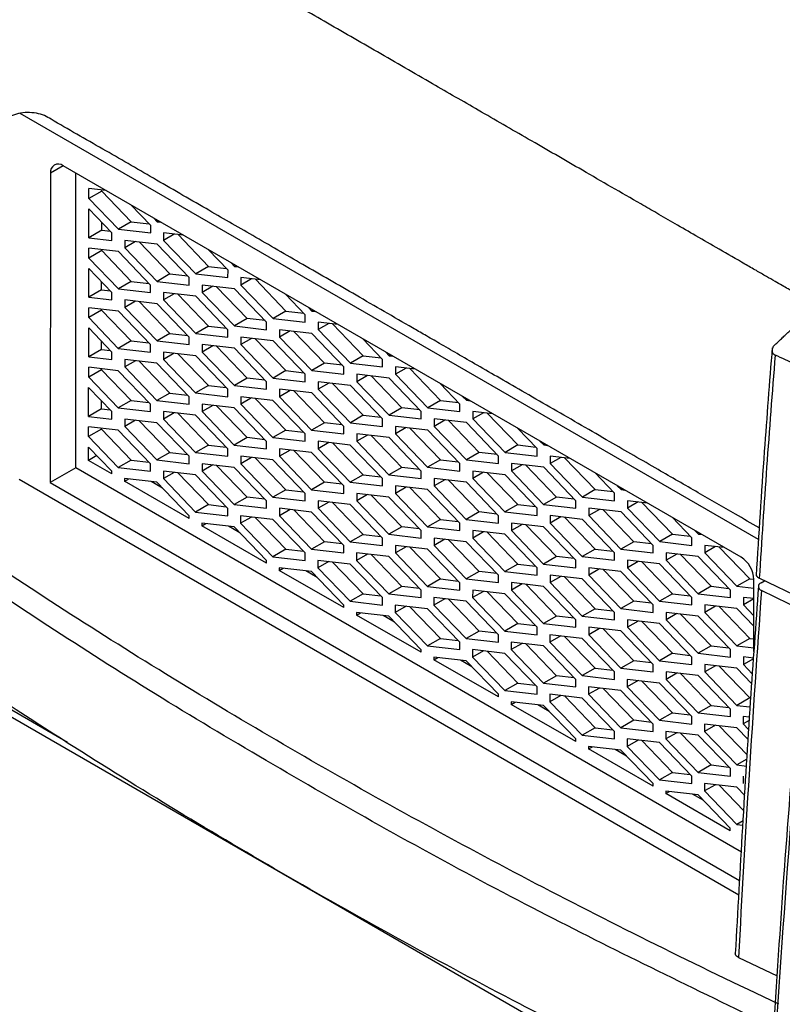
# Model space of a CAD drawing. Header units: millimetres. Extents: x -155 to 1130, y -373 to 1265.
# Tile 179 of 198: x 875 to 917, y 975 to 1029. Entities that reach past the tile are written whole.
import ezdxf

# ---------------------------------------------------------------- set-up
doc = ezdxf.new("R2010")
doc.units = ezdxf.units.MM

msp = doc.modelspace()

# ---------------------------------------------------------------- linework, layer by layer
at = {"color": 7, "linetype": 'Continuous', "lineweight": 25}
for p, q in [((915.57, 1000.376), (875.055, 1023.765)), ((914.619, 999.411), (877.425, 1020.883)), ((876.717, 1020.474), (876.702, 1003.502)), ((878.108, 1004.312), (878.123, 1020.48)), ((879.776, 1019.525), (878.829, 1019.634)), ((878.829, 1019.094), (878.829, 1019.634)), ((879.536, 1019.501), (878.829, 1019.094)), ((879.536, 1019.501), (879.536, 1019.553)), ((879.536, 1019.501), (881.16, 1017.812)), ((878.829, 1019.094), (880.453, 1017.405)), ((882.222, 1017.61), (881.133, 1018.742)), ((878.827, 1016.938), (878.828, 1018.522)), ((880.099, 1017.2), (878.828, 1018.522)), ((882.371, 1018.028), (882.576, 1017.814)), ((879.534, 1017.346), (879.534, 1017.788)), ((881.16, 1017.812), (880.453, 1017.405)), ((881.16, 1017.812), (882.135, 1017.7)), ((882.222, 1017.201), (882.222, 1017.61)), ((882.658, 1017.862), (882.576, 1017.814)), ((882.576, 1017.814), (882.782, 1017.791)), ((879.534, 1017.346), (878.827, 1016.938)), ((879.534, 1017.346), (880.013, 1017.291)), ((880.099, 1016.792), (880.099, 1017.2)), ((880.453, 1017.405), (882.222, 1017.201)), ((884.019, 1017.076), (882.929, 1017.202)), ((882.929, 1017.202), (882.929, 1016.793)), ((883.52, 1017.134), (882.929, 1016.793)), ((883.723, 1017.11), (885.403, 1015.363)), ((878.827, 1016.938), (880.099, 1016.792)), ((882.575, 1016.589), (880.806, 1016.792)), ((880.806, 1016.792), (880.806, 1016.384)), ((881.397, 1016.724), (880.806, 1016.384)), ((881.6, 1016.701), (883.28, 1014.954)), ((884.342, 1014.751), (882.575, 1016.589)), ((882.929, 1016.793), (884.696, 1014.956)), ((880.452, 1016.179), (878.826, 1016.366)), ((878.826, 1015.826), (878.826, 1016.366)), ((879.533, 1016.234), (878.826, 1015.826)), ((879.533, 1016.234), (879.533, 1016.285)), ((879.533, 1016.234), (881.157, 1014.544)), ((882.219, 1014.342), (880.452, 1016.179)), ((880.806, 1016.384), (882.573, 1014.546)), ((886.465, 1015.161), (885.376, 1016.293)), ((878.826, 1015.826), (880.45, 1014.137)), ((885.403, 1015.363), (884.696, 1014.956)), ((885.403, 1015.363), (886.378, 1015.251)), ((886.614, 1015.578), (886.819, 1015.365)), ((886.901, 1015.412), (886.819, 1015.365)), ((886.819, 1015.365), (887.024, 1015.341)), ((878.824, 1013.67), (878.825, 1015.254)), ((880.096, 1013.933), (878.825, 1015.254)), ((883.28, 1014.954), (882.573, 1014.546)), ((883.28, 1014.954), (884.255, 1014.841)), ((884.696, 1014.956), (886.464, 1014.752)), ((886.464, 1014.752), (886.465, 1015.161)), ((879.531, 1014.078), (879.531, 1014.52)), ((881.157, 1014.544), (880.45, 1014.137)), ((881.157, 1014.544), (882.132, 1014.432)), ((882.219, 1013.933), (882.219, 1014.342)), ((882.573, 1014.546), (884.342, 1014.343)), ((884.342, 1014.343), (884.342, 1014.751)), ((886.818, 1014.14), (885.049, 1014.343)), ((885.049, 1014.343), (885.049, 1013.935)), ((885.64, 1014.275), (885.049, 1013.935)), ((887.523, 1012.504), (885.843, 1014.252)), ((888.262, 1014.627), (887.172, 1014.752)), ((887.172, 1014.752), (887.172, 1014.344)), ((887.763, 1014.684), (887.172, 1014.344)), ((887.172, 1014.344), (888.939, 1012.506)), ((887.965, 1014.661), (889.646, 1012.914)), ((879.531, 1014.078), (878.824, 1013.67)), ((879.531, 1014.078), (880.01, 1014.023)), ((880.096, 1013.524), (880.096, 1013.933)), ((880.45, 1014.137), (882.219, 1013.933)), ((884.695, 1013.73), (882.926, 1013.934)), ((882.926, 1013.934), (882.926, 1013.525)), ((883.517, 1013.866), (882.926, 1013.525)), ((883.72, 1013.842), (885.4, 1012.095)), ((886.462, 1011.893), (884.695, 1013.73)), ((885.049, 1013.935), (886.816, 1012.097)), ((888.585, 1012.302), (886.818, 1014.14)), ((890.707, 1012.711), (889.619, 1013.844)), ((878.824, 1013.67), (880.096, 1013.524)), ((882.572, 1013.321), (880.803, 1013.524)), ((880.803, 1013.524), (880.803, 1013.116)), ((881.394, 1013.456), (880.803, 1013.116)), ((881.597, 1013.433), (883.277, 1011.686)), ((884.339, 1011.483), (882.572, 1013.321)), ((882.926, 1013.525), (884.693, 1011.688)), ((880.449, 1012.911), (878.823, 1013.099)), ((878.823, 1012.558), (878.823, 1013.099)), ((879.53, 1012.966), (878.823, 1012.558)), ((879.53, 1012.966), (879.53, 1013.017)), ((879.53, 1012.966), (881.154, 1011.276)), ((882.216, 1011.074), (880.449, 1012.911)), ((880.803, 1013.116), (882.57, 1011.278)), ((889.646, 1012.914), (888.939, 1012.506)), ((889.646, 1012.914), (890.621, 1012.801)), ((890.707, 1012.303), (890.707, 1012.711)), ((890.856, 1013.129), (891.061, 1012.916)), ((891.144, 1012.963), (891.061, 1012.916)), ((891.061, 1012.916), (891.267, 1012.892)), ((878.823, 1012.558), (880.447, 1010.869)), ((885.4, 1012.095), (884.693, 1011.688)), ((885.4, 1012.095), (886.375, 1011.983)), ((887.523, 1012.504), (886.816, 1012.097)), ((886.816, 1012.097), (888.584, 1011.894)), ((888.498, 1012.392), (887.523, 1012.504)), ((888.584, 1011.894), (888.585, 1012.302)), ((888.939, 1012.506), (890.707, 1012.303)), ((891.415, 1012.303), (891.414, 1011.895)), ((892.005, 1012.235), (891.414, 1011.895)), ((892.504, 1012.178), (891.415, 1012.303)), ((892.208, 1012.212), (893.888, 1010.464)), ((878.821, 1010.403), (878.822, 1011.987)), ((880.093, 1010.665), (878.822, 1011.987)), ((883.277, 1011.686), (882.57, 1011.278)), ((883.277, 1011.686), (884.252, 1011.573)), ((884.693, 1011.688), (886.461, 1011.484)), ((886.461, 1011.484), (886.462, 1011.893)), ((889.292, 1011.894), (889.291, 1011.485)), ((889.882, 1011.826), (889.291, 1011.485)), ((891.06, 1011.69), (889.292, 1011.894)), ((891.765, 1010.055), (890.085, 1011.802)), ((892.827, 1009.853), (891.06, 1011.69)), ((891.414, 1011.895), (893.181, 1010.057)), ((879.528, 1010.81), (879.528, 1011.252)), ((881.154, 1011.276), (880.447, 1010.869)), ((881.154, 1011.276), (882.129, 1011.164)), ((882.216, 1010.665), (882.216, 1011.074)), ((882.57, 1011.278), (884.339, 1011.075)), ((884.339, 1011.075), (884.339, 1011.483)), ((886.815, 1010.872), (885.046, 1011.075)), ((885.046, 1011.075), (885.046, 1010.667)), ((885.637, 1011.007), (885.046, 1010.667)), ((888.937, 1011.281), (887.169, 1011.484)), ((887.169, 1011.484), (887.169, 1011.076)), ((887.76, 1011.416), (887.169, 1011.076)), ((887.169, 1011.076), (888.936, 1009.238)), ((887.962, 1011.393), (889.643, 1009.646)), ((890.704, 1009.443), (888.937, 1011.281)), ((889.291, 1011.485), (891.058, 1009.648)), ((894.95, 1010.262), (893.861, 1011.394)), ((879.528, 1010.81), (878.821, 1010.403)), ((879.528, 1010.81), (880.007, 1010.755)), ((880.093, 1010.256), (880.093, 1010.665)), ((880.447, 1010.869), (882.216, 1010.665)), ((884.692, 1010.462), (882.923, 1010.666)), ((882.923, 1010.666), (882.923, 1010.257)), ((883.514, 1010.598), (882.923, 1010.257)), ((883.717, 1010.574), (885.397, 1008.827)), ((886.459, 1008.625), (884.692, 1010.462)), ((885.046, 1010.667), (886.813, 1008.829)), ((887.52, 1009.236), (885.84, 1010.984)), ((888.582, 1009.034), (886.815, 1010.872)), ((893.888, 1010.464), (893.181, 1010.057)), ((893.888, 1010.464), (894.863, 1010.352)), ((895.099, 1010.68), (895.304, 1010.467)), ((895.386, 1010.514), (895.304, 1010.467)), ((895.304, 1010.467), (895.509, 1010.443)), ((878.821, 1010.403), (880.093, 1010.256)), ((882.569, 1010.053), (880.8, 1010.256)), ((880.8, 1010.256), (880.8, 1009.848)), ((881.391, 1010.188), (880.8, 1009.848)), ((881.594, 1010.165), (883.274, 1008.418)), ((884.336, 1008.215), (882.569, 1010.053)), ((882.923, 1010.257), (884.69, 1008.42)), ((891.765, 1010.055), (891.058, 1009.648)), ((892.741, 1009.943), (891.765, 1010.055)), ((893.181, 1010.057), (894.95, 1009.854)), ((894.95, 1009.854), (894.95, 1010.262)), ((880.446, 1009.644), (878.82, 1009.831)), ((878.82, 1009.29), (878.82, 1009.831)), ((879.527, 1009.698), (878.82, 1009.29)), ((879.527, 1009.698), (879.527, 1009.749)), ((879.527, 1009.698), (881.151, 1008.008)), ((882.213, 1007.806), (880.446, 1009.644)), ((880.8, 1009.848), (882.567, 1008.01)), ((889.643, 1009.646), (888.936, 1009.238)), ((889.643, 1009.646), (890.618, 1009.534)), ((890.704, 1009.035), (890.704, 1009.443)), ((891.058, 1009.648), (892.827, 1009.444)), ((892.827, 1009.444), (892.827, 1009.853)), ((895.303, 1009.241), (893.534, 1009.445)), ((893.534, 1009.445), (893.534, 1009.036)), ((894.125, 1009.377), (893.534, 1009.036)), ((896.747, 1009.728), (895.657, 1009.854)), ((895.657, 1009.854), (895.657, 1009.445)), ((896.248, 1009.786), (895.657, 1009.445)), ((895.657, 1009.445), (897.424, 1007.608)), ((896.451, 1009.763), (898.131, 1008.015)), ((878.82, 1009.29), (880.444, 1007.601)), ((887.52, 1009.236), (886.813, 1008.829)), ((888.495, 1009.124), (887.52, 1009.236)), ((888.581, 1008.626), (888.582, 1009.034)), ((888.936, 1009.238), (890.704, 1009.035)), ((891.412, 1009.035), (891.411, 1008.627)), ((892.002, 1008.967), (891.411, 1008.627)), ((893.18, 1008.832), (891.412, 1009.035)), ((892.205, 1008.944), (893.885, 1007.197)), ((893.534, 1009.036), (895.301, 1007.199)), ((896.008, 1007.606), (894.328, 1009.353)), ((897.07, 1007.404), (895.303, 1009.241)), ((899.193, 1007.813), (898.104, 1008.945)), ((878.818, 1007.135), (878.819, 1008.719)), ((880.09, 1007.397), (878.819, 1008.719)), ((883.274, 1008.418), (882.567, 1008.01)), ((883.274, 1008.418), (884.249, 1008.306)), ((885.397, 1008.827), (884.69, 1008.42)), ((884.69, 1008.42), (886.458, 1008.216)), ((885.397, 1008.827), (886.372, 1008.715)), ((886.458, 1008.216), (886.459, 1008.625)), ((886.813, 1008.829), (888.581, 1008.626)), ((889.289, 1008.626), (889.288, 1008.217)), ((889.879, 1008.558), (889.288, 1008.217)), ((891.057, 1008.422), (889.289, 1008.626)), ((891.762, 1006.787), (890.082, 1008.535)), ((892.824, 1006.585), (891.057, 1008.422)), ((891.411, 1008.627), (893.178, 1006.789)), ((894.947, 1006.994), (893.18, 1008.832)), ((879.525, 1007.542), (879.525, 1007.984)), ((881.151, 1008.008), (880.444, 1007.601)), ((881.151, 1008.008), (882.126, 1007.896)), ((882.213, 1007.398), (882.213, 1007.806)), ((882.567, 1008.01), (884.336, 1007.807)), ((884.336, 1007.807), (884.336, 1008.215)), ((886.812, 1007.604), (885.043, 1007.807)), ((885.043, 1007.807), (885.043, 1007.399)), ((888.934, 1008.013), (887.166, 1008.217)), ((887.166, 1008.217), (887.166, 1007.808)), ((887.757, 1008.149), (887.166, 1007.808)), ((887.166, 1007.808), (888.933, 1005.971)), ((887.959, 1008.125), (889.64, 1006.378)), ((890.701, 1006.175), (888.934, 1008.013)), ((889.288, 1008.217), (891.055, 1006.38)), ((898.131, 1008.015), (897.424, 1007.608)), ((898.131, 1008.015), (899.106, 1007.903)), ((899.192, 1007.404), (899.193, 1007.813)), ((899.341, 1008.231), (899.547, 1008.017)), ((899.629, 1008.065), (899.547, 1008.017)), ((899.547, 1008.017), (899.752, 1007.994)), ((879.525, 1007.542), (878.818, 1007.135)), ((879.525, 1007.542), (880.004, 1007.487)), ((880.09, 1006.988), (880.09, 1007.397)), ((880.444, 1007.601), (882.213, 1007.398)), ((884.689, 1007.194), (882.92, 1007.398)), ((882.92, 1007.398), (882.92, 1006.989)), ((883.511, 1007.33), (882.92, 1006.989)), ((883.714, 1007.307), (885.394, 1005.559)), ((885.634, 1007.739), (885.043, 1007.399)), ((885.043, 1007.399), (886.81, 1005.561)), ((887.517, 1005.969), (885.836, 1007.716)), ((888.579, 1005.766), (886.812, 1007.604)), ((896.008, 1007.606), (895.301, 1007.199)), ((896.983, 1007.494), (896.008, 1007.606)), ((897.07, 1006.995), (897.07, 1007.404)), ((897.424, 1007.608), (899.192, 1007.404)), ((899.9, 1007.405), (899.899, 1006.996)), ((900.491, 1007.337), (899.899, 1006.996)), ((900.99, 1007.279), (899.9, 1007.405)), ((900.693, 1007.313), (902.374, 1005.566)), ((878.818, 1007.135), (880.09, 1006.988)), ((882.566, 1006.785), (880.797, 1006.989)), ((880.797, 1006.989), (880.797, 1006.58)), ((881.388, 1006.921), (880.797, 1006.58)), ((881.591, 1006.897), (883.271, 1005.15)), ((884.333, 1004.948), (882.566, 1006.785)), ((882.92, 1006.989), (884.687, 1005.152)), ((886.456, 1005.357), (884.689, 1007.194)), ((891.762, 1006.787), (891.055, 1006.38)), ((892.738, 1006.675), (891.762, 1006.787)), ((893.885, 1007.197), (893.178, 1006.789)), ((893.178, 1006.789), (894.947, 1006.586)), ((893.885, 1007.197), (894.86, 1007.084)), ((894.947, 1006.586), (894.947, 1006.994)), ((895.301, 1007.199), (897.07, 1006.995)), ((899.546, 1006.792), (897.777, 1006.995)), ((897.777, 1006.995), (897.777, 1006.587)), ((898.368, 1006.927), (897.777, 1006.587)), ((900.251, 1005.157), (898.57, 1006.904)), ((901.313, 1004.954), (899.546, 1006.792)), ((899.899, 1006.996), (901.666, 1005.159)), ((880.443, 1006.376), (878.817, 1006.563)), ((878.817, 1006.023), (878.817, 1006.563)), ((879.524, 1006.43), (878.817, 1006.023)), ((879.524, 1006.43), (879.524, 1006.481)), ((879.524, 1006.43), (881.148, 1004.741)), ((882.21, 1004.538), (880.443, 1006.376)), ((880.797, 1006.58), (882.564, 1004.743)), ((889.64, 1006.378), (888.933, 1005.971)), ((889.64, 1006.378), (890.615, 1006.266)), ((890.701, 1005.767), (890.701, 1006.175)), ((891.055, 1006.38), (892.824, 1006.176)), ((892.824, 1006.176), (892.824, 1006.585)), ((895.3, 1005.973), (893.531, 1006.177)), ((893.531, 1006.177), (893.531, 1005.768)), ((897.423, 1006.382), (895.654, 1006.586)), ((895.654, 1006.586), (895.654, 1006.177)), ((896.245, 1006.518), (895.654, 1006.177)), ((895.654, 1006.177), (897.421, 1004.34)), ((896.448, 1006.495), (898.128, 1004.747)), ((899.19, 1004.545), (897.423, 1006.382)), ((897.777, 1006.587), (899.544, 1004.749)), ((903.435, 1005.364), (902.347, 1006.496)), ((878.817, 1006.023), (880.441, 1004.333)), ((887.517, 1005.969), (886.81, 1005.561)), ((888.492, 1005.856), (887.517, 1005.969)), ((888.578, 1005.358), (888.579, 1005.766)), ((888.933, 1005.971), (890.701, 1005.767)), ((891.409, 1005.767), (891.408, 1005.359)), ((891.999, 1005.699), (891.408, 1005.359)), ((893.177, 1005.564), (891.409, 1005.767)), ((892.202, 1005.676), (893.882, 1003.929)), ((894.122, 1006.109), (893.531, 1005.768)), ((893.531, 1005.768), (895.298, 1003.931)), ((896.005, 1004.338), (894.325, 1006.085)), ((897.067, 1004.136), (895.3, 1005.973)), ((903.584, 1005.781), (903.789, 1005.568)), ((903.872, 1005.615), (903.789, 1005.568)), ((878.815, 1004.72), (878.816, 1005.451)), ((880.087, 1004.129), (878.816, 1005.451)), ((883.271, 1005.15), (882.564, 1004.743)), ((883.271, 1005.15), (884.246, 1005.038)), ((885.394, 1005.559), (884.687, 1005.152)), ((884.687, 1005.152), (886.455, 1004.948)), ((885.394, 1005.559), (886.369, 1005.447)), ((886.455, 1004.948), (886.456, 1005.357)), ((886.81, 1005.561), (888.578, 1005.358)), ((889.286, 1005.358), (889.285, 1004.95)), ((889.876, 1005.29), (889.285, 1004.95)), ((891.054, 1005.154), (889.286, 1005.358)), ((891.759, 1003.519), (890.079, 1005.267)), ((892.821, 1003.317), (891.054, 1005.154)), ((891.408, 1005.359), (893.175, 1003.521)), ((894.944, 1003.726), (893.177, 1005.564)), ((900.251, 1005.157), (899.544, 1004.749)), ((901.226, 1005.044), (900.251, 1005.157)), ((902.374, 1005.566), (901.666, 1005.159)), ((901.666, 1005.159), (903.435, 1004.955)), ((902.374, 1005.566), (903.349, 1005.454)), ((903.435, 1004.955), (903.435, 1005.364)), ((903.789, 1005.568), (903.995, 1005.544)), ((879.268, 1004.981), (878.815, 1004.72)), ((880.087, 1003.986), (878.815, 1004.72)), ((881.148, 1004.741), (880.441, 1004.333)), ((881.148, 1004.741), (882.123, 1004.628)), ((882.21, 1004.13), (882.21, 1004.538)), ((882.564, 1004.743), (884.333, 1004.539)), ((884.333, 1004.539), (884.333, 1004.948)), ((886.809, 1004.336), (885.04, 1004.539)), ((885.04, 1004.539), (885.04, 1004.131)), ((887.163, 1004.949), (887.162, 1004.54)), ((887.754, 1004.881), (887.162, 1004.54)), ((887.162, 1004.54), (888.929, 1002.703)), ((888.931, 1004.745), (887.163, 1004.949)), ((887.956, 1004.857), (889.637, 1003.11)), ((890.698, 1002.908), (888.931, 1004.745)), ((889.285, 1004.95), (891.052, 1003.112)), ((898.128, 1004.747), (897.421, 1004.34)), ((898.128, 1004.747), (899.103, 1004.635)), ((899.189, 1004.136), (899.19, 1004.545)), ((899.544, 1004.749), (901.312, 1004.546)), ((901.312, 1004.546), (901.313, 1004.954)), ((902.02, 1004.546), (902.019, 1004.138)), ((903.788, 1004.343), (902.02, 1004.546)), ((904.142, 1004.955), (904.142, 1004.547)), ((905.232, 1004.83), (904.142, 1004.955)), ((904.733, 1004.887), (904.142, 1004.547)), ((904.142, 1004.547), (905.909, 1002.709)), ((904.936, 1004.864), (906.616, 1003.117)), ((878.108, 1004.312), (876.702, 1003.502)), ((914.633, 983.226), (878.108, 1004.312)), ((880.087, 1003.986), (880.087, 1004.129)), ((880.441, 1004.333), (882.21, 1004.13)), ((884.686, 1003.926), (882.917, 1004.13)), ((882.917, 1004.13), (882.917, 1003.721)), ((883.508, 1004.062), (882.917, 1003.721)), ((883.711, 1004.039), (885.391, 1002.291)), ((885.631, 1004.471), (885.04, 1004.131)), ((885.04, 1004.131), (886.807, 1002.293)), ((887.514, 1002.701), (885.833, 1004.448)), ((888.576, 1002.498), (886.809, 1004.336)), ((896.005, 1004.338), (895.298, 1003.931)), ((896.98, 1004.226), (896.005, 1004.338)), ((897.067, 1003.727), (897.067, 1004.136)), ((897.421, 1004.34), (899.189, 1004.136)), ((899.897, 1004.137), (899.896, 1003.728)), ((900.488, 1004.069), (899.896, 1003.728)), ((901.665, 1003.933), (899.897, 1004.137)), ((900.69, 1004.045), (902.371, 1002.298)), ((902.61, 1004.478), (902.019, 1004.138)), ((902.019, 1004.138), (903.786, 1002.3)), ((904.493, 1002.707), (902.813, 1004.455)), ((905.555, 1002.505), (903.788, 1004.343)), ((907.678, 1002.914), (906.589, 1004.047)), ((914.493, 980.868), (874.997, 1003.668)), ((876.702, 1003.502), (914.54, 981.658)), ((882.563, 1003.517), (880.794, 1003.721)), ((880.794, 1003.721), (880.794, 1003.578)), ((880.794, 1003.578), (881.001, 1003.697)), ((884.33, 1001.537), (880.794, 1003.578)), ((882.875, 1003.192), (882.25, 1003.553)), ((884.33, 1001.68), (882.563, 1003.517)), ((882.917, 1003.721), (884.684, 1001.884)), ((886.453, 1002.089), (884.686, 1003.926)), ((891.759, 1003.519), (891.052, 1003.112)), ((892.735, 1003.407), (891.759, 1003.519)), ((893.882, 1003.929), (893.175, 1003.521)), ((893.175, 1003.521), (894.944, 1003.318)), ((893.882, 1003.929), (894.857, 1003.816)), ((894.944, 1003.318), (894.944, 1003.726)), ((895.298, 1003.931), (897.067, 1003.727)), ((899.543, 1003.524), (897.774, 1003.727)), ((897.774, 1003.727), (897.774, 1003.319)), ((898.365, 1003.659), (897.774, 1003.319)), ((900.248, 1001.889), (898.567, 1003.636)), ((901.31, 1001.686), (899.543, 1003.524)), ((899.896, 1003.728), (901.663, 1001.891)), ((903.432, 1002.096), (901.665, 1003.933)), ((889.637, 1003.11), (888.929, 1002.703)), ((889.637, 1003.11), (890.612, 1002.998)), ((890.698, 1002.499), (890.698, 1002.908)), ((891.052, 1003.112), (892.821, 1002.908)), ((892.821, 1002.908), (892.821, 1003.317)), ((895.297, 1002.705), (893.528, 1002.909)), ((893.528, 1002.909), (893.528, 1002.5)), ((897.42, 1003.115), (895.651, 1003.318)), ((895.651, 1003.318), (895.651, 1002.91)), ((896.242, 1003.25), (895.651, 1002.91)), ((895.651, 1002.91), (897.418, 1001.072)), ((896.445, 1003.227), (898.125, 1001.479)), ((899.187, 1001.277), (897.42, 1003.115)), ((897.774, 1003.319), (899.541, 1001.481)), ((906.616, 1003.117), (905.909, 1002.709)), ((906.616, 1003.117), (907.591, 1003.005)), ((907.678, 1002.506), (907.678, 1002.914)), ((907.827, 1003.332), (908.032, 1003.119)), ((908.114, 1003.166), (908.032, 1003.119)), ((908.032, 1003.119), (908.237, 1003.095)), ((887.514, 1002.701), (886.807, 1002.293)), ((888.489, 1002.588), (887.514, 1002.701)), ((888.575, 1002.09), (888.576, 1002.498)), ((888.929, 1002.703), (890.698, 1002.499)), ((891.406, 1002.499), (891.405, 1002.091)), ((891.996, 1002.431), (891.405, 1002.091)), ((893.174, 1002.296), (891.406, 1002.499)), ((892.199, 1002.408), (893.879, 1000.661)), ((894.119, 1002.841), (893.528, 1002.5)), ((893.528, 1002.5), (895.295, 1000.663)), ((896.002, 1001.07), (894.322, 1002.817)), ((897.064, 1000.868), (895.297, 1002.705)), ((904.493, 1002.707), (903.786, 1002.3)), ((905.468, 1002.595), (904.493, 1002.707)), ((905.555, 1002.097), (905.555, 1002.505)), ((905.909, 1002.709), (907.678, 1002.506)), ((908.385, 1002.506), (908.385, 1002.098)), ((909.475, 1002.381), (908.385, 1002.506)), ((908.976, 1002.438), (908.385, 1002.098)), ((909.179, 1002.415), (910.859, 1000.668)), ((885.391, 1002.291), (884.684, 1001.884)), ((884.684, 1001.884), (886.452, 1001.68)), ((885.391, 1002.291), (886.366, 1002.179)), ((886.452, 1001.68), (886.453, 1002.089)), ((886.807, 1002.293), (888.575, 1002.09)), ((889.283, 1002.09), (889.282, 1001.682)), ((889.873, 1002.022), (889.282, 1001.682)), ((891.051, 1001.887), (889.283, 1002.09)), ((891.756, 1000.251), (890.076, 1001.999)), ((892.818, 1000.049), (891.051, 1001.887)), ((891.405, 1002.091), (893.172, 1000.253)), ((894.941, 1000.458), (893.174, 1002.296)), ((900.248, 1001.889), (899.541, 1001.481)), ((901.223, 1001.777), (900.248, 1001.889)), ((902.371, 1002.298), (901.663, 1001.891)), ((901.663, 1001.891), (903.432, 1001.687)), ((902.371, 1002.298), (903.346, 1002.186)), ((903.432, 1001.687), (903.432, 1002.096)), ((903.786, 1002.3), (905.555, 1002.097)), ((908.031, 1001.893), (906.262, 1002.097)), ((906.262, 1002.097), (906.262, 1001.688)), ((906.853, 1002.029), (906.262, 1001.688)), ((908.736, 1000.258), (907.056, 1002.006)), ((909.798, 1000.056), (908.031, 1001.893)), ((908.385, 1002.098), (910.152, 1000.26)), ((884.33, 1001.537), (884.33, 1001.68)), ((886.806, 1001.068), (885.037, 1001.271)), ((885.037, 1001.271), (885.037, 1001.129)), ((887.16, 1001.681), (887.159, 1001.272)), ((887.751, 1001.613), (887.159, 1001.272)), ((887.159, 1001.272), (888.926, 999.435)), ((888.928, 1001.477), (887.16, 1001.681)), ((887.953, 1001.589), (889.634, 999.842)), ((890.695, 999.64), (888.928, 1001.477)), ((889.282, 1001.682), (891.049, 999.844)), ((898.125, 1001.479), (897.418, 1001.072)), ((898.125, 1001.479), (899.1, 1001.367)), ((899.186, 1000.869), (899.187, 1001.277)), ((899.541, 1001.481), (901.309, 1001.278)), ((901.309, 1001.278), (901.31, 1001.686)), ((902.017, 1001.278), (902.016, 1000.87)), ((903.785, 1001.075), (902.017, 1001.278)), ((904.139, 1001.688), (904.139, 1001.279)), ((905.908, 1001.484), (904.139, 1001.688)), ((904.73, 1001.62), (904.139, 1001.279)), ((904.139, 1001.279), (905.906, 999.442)), ((904.933, 1001.596), (906.613, 999.849)), ((907.675, 999.646), (905.908, 1001.484)), ((906.262, 1001.688), (908.029, 999.851)), ((911.921, 1000.465), (910.832, 1001.597)), ((885.037, 1001.129), (885.243, 1001.248)), ((888.572, 999.088), (885.037, 1001.129)), ((887.118, 1000.743), (886.493, 1001.104)), ((888.573, 999.23), (886.806, 1001.068)), ((896.002, 1001.07), (895.295, 1000.663)), ((896.977, 1000.958), (896.002, 1001.07)), ((897.063, 1000.459), (897.064, 1000.868)), ((897.418, 1001.072), (899.186, 1000.869)), ((899.894, 1000.869), (899.893, 1000.46)), ((900.485, 1000.801), (899.893, 1000.46)), ((901.662, 1000.665), (899.894, 1000.869)), ((900.687, 1000.778), (902.368, 999.03)), ((902.607, 1001.21), (902.016, 1000.87)), ((902.016, 1000.87), (903.783, 999.032)), ((904.49, 999.44), (902.81, 1001.187)), ((905.552, 999.237), (903.785, 1001.075)), ((912.069, 1000.883), (912.275, 1000.67)), ((891.756, 1000.251), (891.049, 999.844)), ((892.732, 1000.139), (891.756, 1000.251)), ((893.879, 1000.661), (893.172, 1000.253)), ((893.172, 1000.253), (894.941, 1000.05)), ((893.879, 1000.661), (894.854, 1000.549)), ((894.941, 1000.05), (894.941, 1000.458)), ((895.295, 1000.663), (897.063, 1000.459)), ((899.539, 1000.256), (897.771, 1000.46)), ((897.771, 1000.46), (897.771, 1000.051)), ((898.362, 1000.392), (897.771, 1000.051)), ((900.245, 998.621), (898.564, 1000.368)), ((901.307, 998.419), (899.539, 1000.256)), ((899.893, 1000.46), (901.66, 998.623)), ((903.429, 998.828), (901.662, 1000.665)), ((908.736, 1000.258), (908.029, 999.851)), ((909.711, 1000.146), (908.736, 1000.258)), ((910.859, 1000.668), (910.152, 1000.26)), ((910.152, 1000.26), (911.92, 1000.057)), ((910.859, 1000.668), (911.834, 1000.555)), ((911.92, 1000.057), (911.921, 1000.465)), ((912.357, 1000.717), (912.275, 1000.67)), ((912.275, 1000.67), (912.48, 1000.646)), ((889.634, 999.842), (888.926, 999.435)), ((889.634, 999.842), (890.609, 999.73)), ((891.049, 999.844), (892.818, 999.641)), ((892.818, 999.641), (892.818, 1000.049)), ((897.417, 999.847), (895.648, 1000.05)), ((895.648, 1000.05), (895.648, 999.642)), ((896.239, 999.982), (895.648, 999.642)), ((896.442, 999.959), (898.122, 998.212)), ((899.184, 998.009), (897.417, 999.847)), ((897.771, 1000.051), (899.538, 998.214)), ((906.613, 999.849), (905.906, 999.442)), ((906.613, 999.849), (907.588, 999.737)), ((908.029, 999.851), (909.797, 999.647)), ((909.797, 999.647), (909.798, 1000.056)), ((912.628, 1000.057), (912.627, 999.648)), ((913.218, 999.989), (912.627, 999.648)), ((912.627, 999.648), (914.394, 997.811)), ((913.718, 999.932), (912.628, 1000.057)), ((913.421, 999.966), (915.102, 998.218)), ((888.572, 999.088), (888.573, 999.23)), ((888.926, 999.435), (890.695, 999.231)), ((890.695, 999.231), (890.695, 999.64)), ((893.171, 999.028), (891.402, 999.231)), ((891.402, 999.231), (891.402, 998.823)), ((891.993, 999.163), (891.402, 998.823)), ((892.196, 999.14), (893.876, 997.393)), ((895.294, 999.437), (893.525, 999.641)), ((893.525, 999.641), (893.525, 999.232)), ((894.116, 999.573), (893.525, 999.232)), ((893.525, 999.232), (895.292, 997.395)), ((895.999, 997.802), (894.319, 999.55)), ((897.061, 997.6), (895.294, 999.437)), ((895.648, 999.642), (897.415, 997.804)), ((904.49, 999.44), (903.783, 999.032)), ((905.465, 999.327), (904.49, 999.44)), ((905.552, 998.829), (905.552, 999.237)), ((905.906, 999.442), (907.675, 999.238)), ((907.675, 999.238), (907.675, 999.646)), ((908.382, 999.238), (908.382, 998.83)), ((910.151, 999.035), (908.382, 999.238)), ((908.973, 999.17), (908.382, 998.83)), ((909.176, 999.147), (910.856, 997.4)), ((912.273, 999.444), (910.505, 999.648)), ((910.505, 999.648), (910.505, 999.239)), ((911.096, 999.58), (910.505, 999.239)), ((910.505, 999.239), (912.272, 997.402)), ((911.298, 999.556), (912.979, 997.809)), ((914.04, 997.607), (912.273, 999.444)), ((891.048, 998.619), (889.28, 998.822)), ((889.28, 998.822), (889.28, 998.68)), ((889.28, 998.68), (889.486, 998.798)), ((892.815, 996.639), (889.28, 998.68)), ((891.361, 998.294), (890.735, 998.655)), ((892.815, 996.781), (891.048, 998.619)), ((891.402, 998.823), (893.169, 996.986)), ((894.938, 997.19), (893.171, 999.028)), ((900.245, 998.621), (899.538, 998.214)), ((901.22, 998.509), (900.245, 998.621)), ((902.368, 999.03), (901.66, 998.623)), ((901.66, 998.623), (903.429, 998.419)), ((902.368, 999.03), (903.343, 998.918)), ((903.429, 998.419), (903.429, 998.828)), ((903.783, 999.032), (905.552, 998.829)), ((908.028, 998.625), (906.259, 998.829)), ((906.259, 998.829), (906.259, 998.421)), ((906.85, 998.761), (906.259, 998.421)), ((908.733, 996.99), (907.053, 998.738)), ((909.795, 996.788), (908.028, 998.625)), ((908.382, 998.83), (910.149, 996.992)), ((911.918, 997.197), (910.151, 999.035)), ((898.122, 998.212), (897.415, 997.804)), ((898.122, 998.212), (899.097, 998.099)), ((899.538, 998.214), (901.306, 998.01)), ((901.306, 998.01), (901.307, 998.419)), ((904.136, 998.42), (904.136, 998.011)), ((905.905, 998.216), (904.136, 998.42)), ((904.727, 998.352), (904.136, 998.011)), ((904.93, 998.328), (906.61, 996.581)), ((907.672, 996.379), (905.905, 998.216)), ((906.259, 998.421), (908.026, 996.583)), ((915.102, 998.218), (914.394, 997.811)), ((915.102, 998.218), (915.325, 998.193)), ((915.322, 994.241), (915.325, 998.186)), ((918.037, 997.077), (915.617, 998.248)), ((915.713, 998.004), (915.9, 998.111)), ((895.999, 997.802), (895.292, 997.395)), ((896.974, 997.69), (895.999, 997.802)), ((897.06, 997.191), (897.061, 997.6)), ((897.415, 997.804), (899.183, 997.601)), ((899.183, 997.601), (899.184, 998.009)), ((899.891, 997.601), (899.89, 997.192)), ((900.482, 997.533), (899.89, 997.192)), ((901.659, 997.397), (899.891, 997.601)), ((900.684, 997.51), (902.365, 995.762)), ((902.014, 998.01), (902.013, 997.602)), ((902.604, 997.942), (902.013, 997.602)), ((902.013, 997.602), (903.78, 995.764)), ((903.782, 997.807), (902.014, 998.01)), ((904.487, 996.172), (902.807, 997.919)), ((905.549, 995.969), (903.782, 997.807)), ((904.136, 998.011), (905.903, 996.174)), ((912.979, 997.809), (912.272, 997.402)), ((912.979, 997.809), (913.954, 997.697)), ((914.04, 997.198), (914.04, 997.607)), ((914.394, 997.811), (915.325, 997.704)), ((917.985, 996.477), (915.739, 997.58)), ((893.876, 997.393), (893.169, 996.986)), ((893.169, 996.986), (894.938, 996.782)), ((893.876, 997.393), (894.851, 997.281)), ((894.938, 996.782), (894.938, 997.19)), ((895.292, 997.395), (897.06, 997.191)), ((899.536, 996.988), (897.768, 997.192)), ((897.768, 997.192), (897.768, 996.783)), ((898.359, 997.124), (897.768, 996.783)), ((900.242, 995.353), (898.561, 997.1)), ((901.303, 995.151), (899.536, 996.988)), ((899.89, 997.192), (901.657, 995.355)), ((903.426, 995.56), (901.659, 997.397)), ((908.733, 996.99), (908.026, 996.583)), ((909.708, 996.878), (908.733, 996.99)), ((910.856, 997.4), (910.149, 996.992)), ((910.149, 996.992), (911.917, 996.789)), ((910.856, 997.4), (911.831, 997.287)), ((911.917, 996.789), (911.918, 997.197)), ((912.272, 997.402), (914.04, 997.198)), ((914.748, 997.198), (914.747, 996.79)), ((915.324, 997.122), (914.747, 996.79)), ((915.324, 997.132), (914.748, 997.198)), ((892.815, 996.639), (892.815, 996.781)), ((897.414, 996.579), (895.645, 996.782)), ((895.645, 996.782), (895.645, 996.374)), ((896.236, 996.714), (895.645, 996.374)), ((896.439, 996.691), (898.119, 994.944)), ((899.181, 994.741), (897.414, 996.579)), ((897.768, 996.783), (899.535, 994.946)), ((906.61, 996.581), (905.903, 996.174)), ((906.61, 996.581), (907.585, 996.469)), ((908.026, 996.583), (909.794, 996.38)), ((909.794, 996.38), (909.795, 996.788)), ((912.625, 996.789), (912.624, 996.381)), ((913.215, 996.721), (912.624, 996.381)), ((914.393, 996.586), (912.625, 996.789)), ((913.418, 996.698), (915.098, 994.95)), ((915.323, 995.619), (914.393, 996.586)), ((914.747, 996.79), (915.323, 996.191)), ((895.291, 996.169), (893.522, 996.373)), ((893.522, 996.373), (893.522, 996.23)), ((893.522, 996.23), (893.729, 996.349)), ((897.058, 994.189), (893.522, 996.23)), ((895.603, 995.844), (894.978, 996.205)), ((897.058, 994.332), (895.291, 996.169)), ((895.645, 996.374), (897.412, 994.536)), ((904.487, 996.172), (903.78, 995.764)), ((905.462, 996.059), (904.487, 996.172)), ((905.549, 995.561), (905.549, 995.969)), ((905.903, 996.174), (907.672, 995.97)), ((907.672, 995.97), (907.672, 996.379)), ((908.379, 995.97), (908.379, 995.562)), ((910.148, 995.767), (908.379, 995.97)), ((908.97, 995.902), (908.379, 995.562)), ((909.173, 995.879), (910.853, 994.132)), ((912.27, 996.176), (910.502, 996.38)), ((910.502, 996.38), (910.502, 995.971)), ((911.093, 996.312), (910.502, 995.971)), ((910.502, 995.971), (912.269, 994.134)), ((911.295, 996.288), (912.976, 994.541)), ((914.037, 994.339), (912.27, 996.176)), ((912.624, 996.381), (914.391, 994.543)), ((900.242, 995.353), (899.535, 994.946)), ((901.217, 995.241), (900.242, 995.353)), ((902.365, 995.762), (901.657, 995.355)), ((901.657, 995.355), (903.426, 995.151)), ((902.365, 995.762), (903.34, 995.65)), ((903.426, 995.151), (903.426, 995.56)), ((903.78, 995.764), (905.549, 995.561)), ((908.025, 995.358), (906.256, 995.561)), ((906.256, 995.561), (906.256, 995.153)), ((906.847, 995.493), (906.256, 995.153)), ((908.73, 993.722), (907.05, 995.47)), ((909.792, 993.52), (908.025, 995.358)), ((908.379, 995.562), (910.146, 993.724)), ((911.915, 993.929), (910.148, 995.767)), ((898.119, 994.944), (897.412, 994.536)), ((898.119, 994.944), (899.094, 994.831)), ((899.535, 994.946), (901.303, 994.742)), ((901.303, 994.742), (901.303, 995.151)), ((904.133, 995.152), (904.133, 994.743)), ((905.902, 994.948), (904.133, 995.152)), ((904.724, 995.084), (904.133, 994.743)), ((904.927, 995.06), (906.607, 993.313)), ((907.669, 993.111), (905.902, 994.948)), ((906.256, 995.153), (908.023, 993.315)), ((915.098, 994.95), (914.391, 994.543)), ((915.098, 994.95), (915.322, 994.925)), ((897.058, 994.189), (897.058, 994.332)), ((897.412, 994.536), (899.18, 994.333)), ((899.18, 994.333), (899.181, 994.741)), ((899.888, 994.333), (899.887, 993.925)), ((900.478, 994.265), (899.887, 993.925)), ((901.656, 994.129), (899.888, 994.333)), ((902.011, 994.742), (902.01, 994.334)), ((902.601, 994.674), (902.01, 994.334)), ((902.01, 994.334), (903.777, 992.496)), ((903.779, 994.539), (902.011, 994.742)), ((904.484, 992.904), (902.804, 994.651)), ((905.546, 992.701), (903.779, 994.539)), ((904.133, 994.743), (905.9, 992.906)), ((912.976, 994.541), (912.269, 994.134)), ((912.976, 994.541), (913.951, 994.429)), ((914.037, 993.93), (914.037, 994.339)), ((914.391, 994.543), (915.322, 994.436)), ((899.533, 993.72), (897.765, 993.924)), ((897.765, 993.924), (897.765, 993.781)), ((897.765, 993.781), (897.971, 993.9)), ((901.3, 991.74), (897.765, 993.781)), ((899.846, 993.395), (899.221, 993.756)), ((901.3, 991.883), (899.533, 993.72)), ((899.887, 993.925), (901.654, 992.087)), ((900.681, 994.242), (902.362, 992.494)), ((903.423, 992.292), (901.656, 994.129)), ((908.73, 993.722), (908.023, 993.315)), ((909.705, 993.61), (908.73, 993.722)), ((910.853, 994.132), (910.146, 993.724)), ((910.146, 993.724), (911.914, 993.521)), ((910.853, 994.132), (911.828, 994.02)), ((911.914, 993.521), (911.915, 993.929)), ((912.269, 994.134), (914.037, 993.93)), ((914.745, 993.931), (914.744, 993.522)), ((915.293, 993.838), (914.744, 993.522)), ((915.295, 993.867), (914.745, 993.931)), ((906.607, 993.313), (905.9, 992.906)), ((906.607, 993.313), (907.582, 993.201)), ((908.023, 993.315), (909.791, 993.112)), ((909.791, 993.112), (909.792, 993.52)), ((912.622, 993.521), (912.621, 993.113)), ((913.212, 993.453), (912.621, 993.113)), ((914.39, 993.318), (912.622, 993.521)), ((913.415, 993.43), (915.095, 991.683)), ((915.196, 992.479), (914.39, 993.318)), ((914.744, 993.522), (915.234, 993.012)), ((871.395, 992.872), (877.662, 989.255)), ((904.484, 992.904), (903.777, 992.496)), ((905.459, 992.792), (904.484, 992.904)), ((905.546, 992.293), (905.546, 992.701)), ((905.9, 992.906), (907.669, 992.702)), ((907.669, 992.702), (907.669, 993.111)), ((908.376, 992.702), (908.376, 992.294)), ((910.145, 992.499), (908.376, 992.702)), ((908.967, 992.634), (908.376, 992.294)), ((912.267, 992.908), (910.499, 993.112)), ((910.499, 993.112), (910.499, 992.703)), ((911.09, 993.044), (910.499, 992.703)), ((910.499, 992.703), (912.266, 990.866)), ((911.292, 993.021), (912.973, 991.273)), ((914.034, 991.071), (912.267, 992.908)), ((912.621, 993.113), (914.388, 991.275)), ((912.931, 968.486), (871.183, 992.587)), ((902.362, 992.494), (901.654, 992.087)), ((901.654, 992.087), (903.423, 991.884)), ((902.362, 992.494), (903.337, 992.382)), ((903.423, 991.884), (903.423, 992.292)), ((903.777, 992.496), (905.546, 992.293)), ((908.022, 992.09), (906.253, 992.293)), ((906.253, 992.293), (906.253, 991.885)), ((906.844, 992.225), (906.253, 991.885)), ((908.727, 990.455), (907.047, 992.202)), ((909.789, 990.252), (908.022, 992.09)), ((908.376, 992.294), (910.143, 990.457)), ((909.169, 992.611), (910.85, 990.864)), ((911.912, 990.661), (910.145, 992.499)), ((901.3, 991.74), (901.3, 991.883)), ((904.13, 991.884), (904.13, 991.475)), ((905.899, 991.68), (904.13, 991.884)), ((904.721, 991.816), (904.13, 991.475)), ((904.924, 991.792), (906.604, 990.045)), ((907.666, 989.843), (905.899, 991.68)), ((906.253, 991.885), (908.02, 990.047)), ((915.095, 991.683), (914.388, 991.275)), ((902.008, 991.475), (902.007, 991.332)), ((902.007, 991.332), (902.214, 991.451)), ((905.543, 989.291), (902.007, 991.332)), ((903.776, 991.271), (902.008, 991.475)), ((904.089, 990.946), (903.463, 991.307)), ((905.543, 989.433), (903.776, 991.271)), ((904.13, 991.475), (905.897, 989.638)), ((912.973, 991.273), (912.266, 990.866)), ((912.973, 991.273), (913.948, 991.161)), ((914.034, 990.662), (914.034, 991.071)), ((914.388, 991.275), (915.108, 991.192)), ((910.85, 990.864), (910.143, 990.457)), ((910.85, 990.864), (911.825, 990.752)), ((911.911, 990.253), (911.912, 990.661)), ((912.266, 990.866), (914.034, 990.662)), ((914.742, 990.663), (914.741, 990.254)), ((915.074, 990.624), (914.742, 990.663)), ((906.604, 990.045), (905.897, 989.638)), ((906.604, 990.045), (907.579, 989.933)), ((908.727, 990.455), (908.02, 990.047)), ((908.02, 990.047), (909.788, 989.844)), ((909.702, 990.342), (908.727, 990.455)), ((909.788, 989.844), (909.789, 990.252)), ((910.143, 990.457), (911.911, 990.253)), ((912.619, 990.253), (912.618, 989.845)), ((913.209, 990.185), (912.618, 989.845)), ((914.387, 990.05), (912.619, 990.253)), ((913.412, 990.162), (914.951, 988.561)), ((915.002, 989.41), (914.387, 990.05)), ((915.063, 990.44), (914.741, 990.254)), ((914.741, 990.254), (915.034, 989.949)), ((905.543, 989.291), (905.543, 989.433)), ((905.897, 989.638), (907.666, 989.434)), ((907.666, 989.434), (907.666, 989.843)), ((908.373, 989.435), (908.373, 989.026)), ((910.142, 989.231), (908.373, 989.435)), ((912.264, 989.64), (910.496, 989.844)), ((910.496, 989.844), (910.496, 989.435)), ((911.087, 989.776), (910.496, 989.435)), ((910.496, 989.435), (912.263, 987.598)), ((911.289, 989.753), (912.97, 988.005)), ((914.031, 987.803), (912.264, 989.64)), ((912.618, 989.845), (914.385, 988.007)), ((908.019, 988.822), (906.25, 989.025)), ((906.25, 989.025), (906.25, 988.883)), ((906.25, 988.883), (906.457, 989.002)), ((909.786, 986.842), (906.25, 988.883)), ((908.331, 988.497), (907.706, 988.858)), ((908.964, 989.367), (908.373, 989.026)), ((908.373, 989.026), (910.14, 987.189)), ((909.166, 989.343), (910.847, 987.596)), ((911.909, 987.394), (910.142, 989.231)), ((909.786, 986.984), (908.019, 988.822)), ((914.937, 988.325), (914.385, 988.007)), ((912.97, 988.005), (912.263, 987.598)), ((912.97, 988.005), (913.945, 987.893)), ((914.031, 987.394), (914.031, 987.803)), ((914.385, 988.007), (914.915, 987.946)), ((910.847, 987.596), (910.14, 987.189)), ((910.847, 987.596), (911.822, 987.484)), ((911.908, 986.985), (911.909, 987.394)), ((912.263, 987.598), (914.031, 987.394)), ((914.739, 987.395), (914.738, 986.986)), ((909.786, 986.842), (909.786, 986.984)), ((910.14, 987.189), (911.908, 986.985)), ((912.616, 986.985), (912.615, 986.577)), ((913.206, 986.917), (912.615, 986.577)), ((914.384, 986.782), (912.616, 986.985)), ((913.409, 986.894), (914.768, 985.481)), ((914.818, 986.33), (914.384, 986.782)), ((912.261, 986.373), (910.493, 986.576)), ((910.493, 986.576), (910.493, 986.433)), ((910.493, 986.433), (910.699, 986.552)), ((914.028, 984.392), (910.493, 986.433)), ((912.574, 986.047), (911.949, 986.409)), ((914.028, 984.535), (912.261, 986.373)), ((912.615, 986.577), (914.382, 984.739)), ((914.028, 984.392), (914.028, 984.535)), ((914.736, 984.943), (914.382, 984.739)), ((914.382, 984.739), (914.721, 984.7)), ((914.476, 977.435), (916.6, 976.43))]:
    msp.add_line(p, q, dxfattribs=at)
at = {"color": 8, "linetype": 'Continuous', "lineweight": 25}
msp.add_line((877.426, 1020.882), (876.717, 1020.474), dxfattribs=at)
at = {"color": 7, "linetype": 'Continuous', "lineweight": 25}
for centre, radius, start, end in [((877.149, 1020.544), 0.437, 50.8486, 189.162), ((913.791, 998.118), 1.535, 2.5426, 57.3868)]:
    msp.add_arc(centre, radius, start, end, dxfattribs=at)
for points, knots in [([(916.47, 1011.059), (916.541, 1011.126), (916.677, 1011.254), (916.875, 1011.44), (917.059, 1011.613), (917.228, 1011.771), (917.382, 1011.916), (917.523, 1012.046), (917.633, 1012.172), (917.719, 1012.287), (917.849, 1012.49), (917.969, 1012.783), (917.997, 1013.159), (917.897, 1013.509), (917.725, 1013.739), (917.556, 1013.894), (917.414, 1014.005), (917.17, 1014.141), (916.853, 1014.326), (916.456, 1014.555), (915.982, 1014.829), (915.43, 1015.147), (914.566, 1015.646), (913.459, 1016.285), (912.182, 1017.022), (911.039, 1017.682), (910.032, 1018.263), (908.338, 1019.241), (905.989, 1020.597), (903.018, 1022.312), (900.278, 1023.894), (897.517, 1025.487), (894.699, 1027.114), (891.785, 1028.796), (888.988, 1030.411), (886.676, 1031.746), (884.816, 1032.82), (883.378, 1033.65), (881.961, 1034.469), (880.814, 1035.131), (879.956, 1035.626), (879.406, 1035.944), (878.933, 1036.217), (878.537, 1036.445), (878.218, 1036.628), (877.98, 1036.769), (877.797, 1036.844), (877.548, 1036.927), (877.204, 1036.992), (876.715, 1036.977), (876.228, 1036.865), (875.869, 1036.706), (875.631, 1036.562), (875.499, 1036.471), (875.361, 1036.361), (875.224, 1036.23), (875.072, 1036.087), (874.908, 1035.932), (874.73, 1035.765), (874.538, 1035.586), (874.406, 1035.462), (874.338, 1035.398)], [0, 0, 0, 0, 0.004872, 0.00941, 0.013614, 0.017483, 0.021016, 0.024213, 0.027078, 0.029611, 0.031811, 0.040156, 0.047575, 0.054844, 0.063329, 0.065172, 0.068717, 0.073969, 0.080926, 0.089586, 0.099949, 0.112015, 0.125785, 0.156647, 0.184561, 0.209528, 0.231548, 0.25062, 0.320608, 0.385549, 0.445443, 0.50029, 0.566542, 0.630237, 0.691377, 0.74996, 0.781868, 0.81331, 0.844285, 0.874795, 0.888515, 0.900544, 0.910881, 0.919527, 0.926482, 0.931742, 0.935309, 0.937184, 0.945689, 0.952955, 0.960365, 0.968707, 0.970982, 0.973557, 0.976429, 0.979601, 0.983076, 0.986854, 0.990935, 0.995317, 1, 1, 1, 1]), ([(915.613, 1001.013), (915.179, 1001.264), (914.064, 1001.907), (912.214, 1002.975), (909.917, 1004.301), (907.267, 1005.831), (904.839, 1007.232), (902.828, 1008.393), (901.435, 1009.198), (900.186, 1009.918), (899.083, 1010.555), (898.124, 1011.109), (897.31, 1011.579), (895.781, 1012.461), (893.55, 1013.749), (890.627, 1015.436), (887.884, 1017.02), (885.151, 1018.599), (882.406, 1020.181), (879.58, 1021.824), (877.572, 1022.952), (876.412, 1023.652), (875.957, 1023.785), (875.454, 1023.828), (874.958, 1023.769), (874.592, 1023.648), (874.359, 1023.513), (874.004, 1023.312), (873.709, 1023.145), (873.473, 1023.011)], [0, 0, 0, 0, 0.031255, 0.080239, 0.133124, 0.196602, 0.270981, 0.307889, 0.341321, 0.371278, 0.397758, 0.420763, 0.440292, 0.456344, 0.530766, 0.600893, 0.666725, 0.728261, 0.797605, 0.864218, 0.932196, 0.940684, 0.949155, 0.957595, 0.966047, 0.974516, 0.978746, 0.983001, 1, 1, 1, 1]), ([(916.47, 1011.059), (916.454, 1011.044), (916.423, 1011.013), (916.385, 1010.962), (916.349, 1010.901), (916.322, 1010.829), (916.311, 1010.749), (916.322, 1010.671), (916.356, 1010.6), (916.41, 1010.538), (916.462, 1010.51), (916.487, 1010.496)], [0, 0, 0, 0, 0.083343, 0.166576, 0.25096, 0.375154, 0.500041, 0.62332, 0.749731, 0.875483, 1, 1, 1, 1]), ([(916.325, 1010.896), (916.177, 1009.003), (915.848, 1004.82), (915.584, 1000.666), (915.439, 998.393)], [0, 0, 0, 0, 0.452479, 1, 1, 1, 1]), ([(916.698, 974.877), (912.158, 977.016), (903.278, 981.421), (890.559, 988.403), (878.464, 995.746), (870.835, 1000.872), (867.13, 1003.492)], [-0.000717, -0.000717, -0.000717, -0.000717, 0.25, 0.5, 0.75, 1.000717, 1.000717, 1.000717, 1.000717]), ([(915.446, 998.476), (915.445, 998.469), (915.441, 998.442), (915.456, 998.396), (915.49, 998.34), (915.544, 998.289), (915.593, 998.261), (915.617, 998.248)], [0, 0, 0, 0, 0.0832147, 0.3130637, 0.5401802, 0.7727641, 1, 1, 1, 1]), ([(915.576, 997.816), (915.422, 995.707), (914.93, 988.959), (914.558, 982.268), (914.302, 977.667)], [0, 0, 0, 0, 0.312431, 1, 1, 1, 1]), ([(915.713, 998.004), (915.615, 997.947), (915.562, 997.868), (915.571, 997.71), (915.634, 997.633), (915.739, 997.58)], [0, 0, 0, 0, 0.5, 0.5, 1, 1, 1, 1]), ([(889.785, 981.866), (885.654, 984.25), (878.75, 988.436), (872.157, 992.783), (869.468, 994.62)], [0.500022, 0.500022, 0.500022, 0.500022, 0.75, 0.9282563, 0.9282563, 0.9282563, 0.9282563]), ([(917.449, 988.295), (917.272, 986.064), (916.85, 980.735), (916.525, 975.453), (916.337, 972.382)], [0, 0, 0, 0, 0.418559, 1, 1, 1, 1]), ([(911.926, 970.113), (908.729, 971.673), (901.182, 975.486), (893.917, 979.48), (889.785, 981.865), (889.785, 981.866)], [0.0709066, 0.0709066, 0.0709066, 0.0709066, 0.25, 0.5, 0.500022, 0.500022, 0.500022, 0.500022]), ([(914.476, 977.435), (914.437, 977.458), (914.359, 977.504), (914.3, 977.589), (914.303, 977.644), (914.304, 977.667)], [0, 0, 0, 0, 0.369497, 0.738985, 1, 1, 1, 1])]:
    msp.add_open_spline(points, degree=3, knots=knots, dxfattribs=at)
for points in [[(916.487, 1010.496), (916.157, 1006.394), (915.867, 1002.311), (915.617, 998.248)], [(917.609, 1009.984), (917.235, 1010.154), (916.861, 1010.325), (916.487, 1010.496)], [(915.739, 997.58), (915.249, 990.832), (914.833, 984.118), (914.476, 977.435)], [(917.592, 988.076), (916.191, 970.579), (914.443, 936.163), (914.786, 902.896), (915.484, 886.551)]]:
    msp.add_open_spline(points, degree=3, dxfattribs=at)
at = {"color": 8, "linetype": 'Continuous', "lineweight": 25}
msp.add_open_spline([(915.484, 974.05), (911.346, 976.062), (902.737, 980.248), (890.393, 987.083), (878.26, 994.392), (870.734, 999.554), (866.972, 1002.135)], degree=3, knots=[0, 0, 0, 0, 0.235838, 0.490559, 0.745279, 1, 1, 1, 1], dxfattribs=at)

doc.saveas('drawing.dxf')
